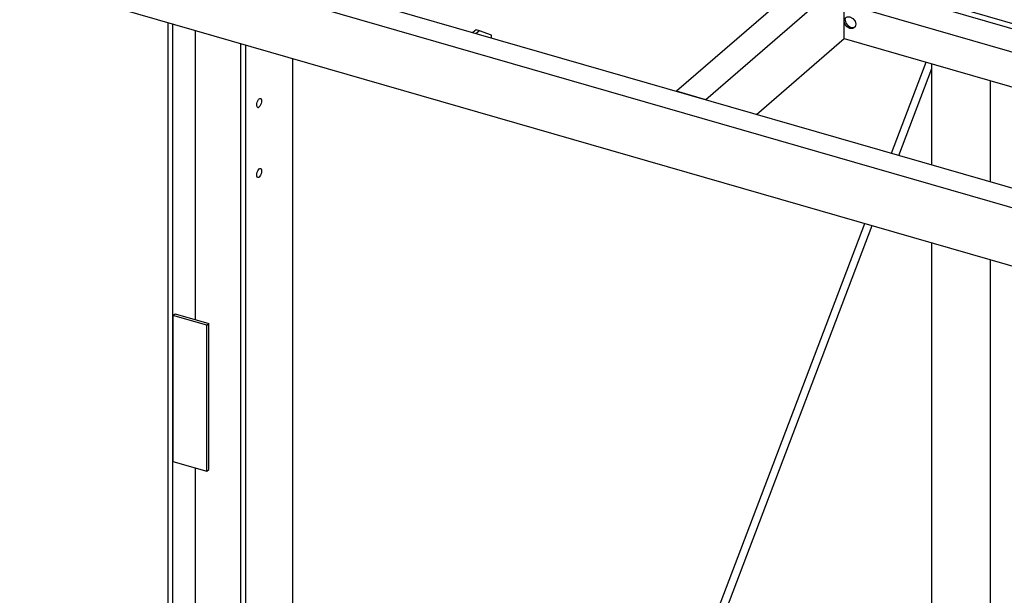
# Model space of a CAD drawing. Header units: millimetres. Extents: x -288865 to 11255, y 102926 to 380857.
# Tile 3 of 142: x -163568 to -162446, y 231786 to 232442. Entities that reach past the tile are written whole.
import ezdxf

# ---------------------------------------------------------------- set-up
doc = ezdxf.new("R2010")
doc.units = ezdxf.units.MM
doc.header["$MEASUREMENT"] = 0
doc.layers.add('TS_INNE_OBIEKTY', color=7, linetype='Continuous')
doc.layers.add('TS_LINIE_WIDOCZNE', color=7, linetype='Continuous')

# ---------------------------------------------------------------- blocks, each defined once
blk = doc.blocks.new('Part-68308383-1780 - 1330')
at = {"layer": 'TS_LINIE_WIDOCZNE', "color": 1, "linetype": 'Continuous'}
for p, q in [((1419.1, 6739.1), (1421.5, 6741.1)), ((1457.8, 6728), (1419.1, 6739.1)), ((1419.1, 6739.1), (1419.1, 6572.6)), ((1421.5, 6741.1), (1460.1, 6730)), ((1457.8, 6728), (1460.1, 6730)), ((1457.8, 6561.4), (1457.8, 6728)), ((1460.1, 6563.4), (1460.1, 6730)), ((1419.1, 6572.6), (1457.8, 6561.4)), ((1457.8, 6561.4), (1460.1, 6563.4))]:
    blk.add_line(p, q, dxfattribs=at)
blk = doc.blocks.new('Part-68308383-2283 - 1330')
at = {"layer": 'TS_LINIE_WIDOCZNE', "color": 1, "linetype": 'Continuous'}
for p, q in [((1764.6, 7065.2), (1760.9, 7061.9)), ((1768.6, 7064), (1764.6, 7065.2)), ((1768.6, 7064), (1764.9, 7060.8)), ((1782.1, 7059), (1768.6, 7064)), ((1782.1, 7055.8), (1782.1, 7059))]:
    blk.add_line(p, q, dxfattribs=at)
blk = doc.blocks.new('Bolt-68308383-3629 - 1330')
at = {"layer": 'TS_INNE_OBIEKTY', "color": 1, "linetype": 'Continuous'}
for p, q in [((1514.8, 6979.3), (1514.9, 6980.9)), ((1514.9, 6980.9), (1515.3, 6982.5)), ((1515.3, 6982.5), (1515.9, 6984.1)), ((1515.9, 6984.1), (1516.6, 6985.4)), ((1516.6, 6985.4), (1517.5, 6986.3)), ((1517.5, 6986.3), (1518.3, 6986.8)), ((1518.3, 6986.8), (1519.1, 6986.8)), ((1518.3, 6986.8), (1519.1, 6986.8)), ((1519.1, 6986.8), (1519.6, 6986.3)), ((1519.6, 6980.8), (1519.1, 6979.3)), ((1519.6, 6986.3), (1520, 6985.3)), ((1520, 6982.4), (1519.6, 6980.8)), ((1520, 6985.3), (1520.2, 6984)), ((1520.2, 6984), (1520, 6982.4)), ((1514.9, 6978), (1514.8, 6979.3)), ((1515.3, 6977), (1514.9, 6978)), ((1515.9, 6976.5), (1515.3, 6977)), ((1516.6, 6976.5), (1515.9, 6976.5)), ((1515.9, 6976.5), (1516.6, 6976.5)), ((1517.5, 6977), (1516.6, 6976.5)), ((1518.3, 6978), (1517.5, 6977)), ((1519.1, 6979.3), (1518.3, 6978)), ((1514.9, 6900.9), (1515.3, 6902.6)), ((1515.3, 6902.6), (1515.9, 6904.1)), ((1515.9, 6904.1), (1516.6, 6905.4)), ((1516.6, 6905.4), (1517.5, 6906.4)), ((1517.5, 6906.4), (1518.3, 6906.9)), ((1518.3, 6906.9), (1519.1, 6906.9)), ((1518.3, 6906.9), (1519.1, 6906.9)), ((1519.1, 6906.9), (1519.6, 6906.4)), ((1519.6, 6906.4), (1520, 6905.4)), ((1520, 6902.5), (1519.6, 6900.9)), ((1520, 6905.4), (1520.2, 6904.1)), ((1520.2, 6904.1), (1520, 6902.5)), ((1514.8, 6899.4), (1514.9, 6900.9)), ((1514.9, 6898.1), (1514.8, 6899.4)), ((1515.3, 6897.1), (1514.9, 6898.1)), ((1515.9, 6896.6), (1515.3, 6897.1)), ((1516.6, 6896.6), (1515.9, 6896.6)), ((1516.6, 6896.6), (1515.9, 6896.6)), ((1517.5, 6897.1), (1516.6, 6896.6)), ((1518.3, 6898), (1517.5, 6897.1)), ((1519.1, 6899.3), (1518.3, 6898)), ((1519.6, 6900.9), (1519.1, 6899.3))]:
    blk.add_line(p, q, dxfattribs=at)
blk = doc.blocks.new('Part-68308383-1756 - 1330')
at = {"layer": 'TS_LINIE_WIDOCZNE', "color": 1, "linetype": 'Continuous'}
for p, q in [((2297.7, 7258.7), (1993.1, 6994.9)), ((2297.7, 7258.7), (2331, 7249.1)), ((2331, 7249.1), (2026.4, 6985.3)), ((2331, 7249.1), (2331, 7182.5)), ((2241.8, 7105.2), (2331, 7182.5)), ((2084.1, 6968.6), (2184.2, 7055.3)), ((1993.1, 6994.9), (1993.1, 6994.9)), ((2026.4, 6985.3), (1993.1, 6994.9)), ((2026.4, 6985.3), (2026.4, 6985.3))]:
    blk.add_line(p, q, dxfattribs=at)
blk = doc.blocks.new('Part-68308383-2172 - 1330')
at = {"layer": 'TS_LINIE_WIDOCZNE', "color": 1, "linetype": 'Continuous'}
for p, q in [((2184.2, 7095.2), (2207.2, 7115.2)), ((2207.2, 7115.2), (3020.8, 6880.3)), ((2184.2, 7055.2), (2184.2, 7095.2)), ((2184.2, 7095.2), (2997.7, 6860.4)), ((2184.2, 7075.2), (2185.1, 7078.3)), ((2185.1, 7071.6), (2184.2, 7075.2)), ((2185.1, 7078.3), (2187.5, 7080)), ((2187.5, 7068.5), (2185.1, 7071.6)), ((2185.3, 7076.2), (2186.1, 7079.1)), ((2185.3, 7076.2), (2186.2, 7072.6)), ((2186.2, 7072.6), (2188.6, 7069.5)), ((2187.5, 7080), (2190.8, 7080)), ((2190.8, 7080), (2194.2, 7078.1)), ((2194.2, 7078.1), (2196.6, 7075)), ((2196.6, 7075), (2197.5, 7071.4)), ((2197.5, 7071.4), (2196.6, 7068.3)), ((2190.8, 7066.6), (2187.5, 7068.5)), ((2188.6, 7069.5), (2192, 7067.6)), ((2194.2, 7066.6), (2190.8, 7066.6)), ((2192, 7067.6), (2195.3, 7067.6)), ((2196.6, 7068.3), (2194.2, 7066.6)), ((2195.3, 7067.6), (2196.7, 7068.5)), ((2184.2, 7055.2), (2495.8, 6965.3)), ((2514.3, 6959.9), (2568.9, 6944.2)), ((2568.9, 6944.2), (2950.2, 6834.1))]:
    blk.add_line(p, q, dxfattribs=at)
blk = doc.blocks.new('Part-68308383-2090 - 1330')
at = {"layer": 'TS_LINIE_WIDOCZNE', "color": 1, "linetype": 'Continuous'}
for p, q in [((1263.6, 7205.5), (5290.7, 6043)), ((1244.4, 7188.8), (5271.5, 6026.3)), ((1244.4, 7122.2), (5271.5, 5959.7))]:
    blk.add_line(p, q, dxfattribs=at)
blk = doc.blocks.new('Part-68308383-1798 - 1330')
at = {"layer": 'TS_LINIE_WIDOCZNE', "color": 1, "linetype": 'Continuous'}
for p, q in [((2284.2, 6910.9), (2284.2, 7026.4)), ((2350.8, 6891.6), (2350.8, 7007.1)), ((2284.2, 5000.5), (2284.2, 6822.1)), ((2350.8, 4981.3), (2350.8, 6802.8))]:
    blk.add_line(p, q, dxfattribs=at)
blk = doc.blocks.new('Part-68308383-1781 - 1330')
at = {"layer": 'TS_LINIE_WIDOCZNE', "color": 1, "linetype": 'Continuous'}
for p, q in [((1413.5, 5016.1), (1413.5, 7073.4)), ((1419.1, 5014.4), (1419.1, 7071.8)), ((1445, 6734.3), (1445, 7064.3)), ((1496.4, 5098.7), (1496.4, 7049.4)), ((1502.1, 5097.1), (1502.1, 7047.8)), ((1555.9, 5339.5), (1555.9, 7032.3)), ((1445, 6101.5), (1445, 6565.1))]:
    blk.add_line(p, q, dxfattribs=at)
blk = doc.blocks.new('Part-68308383-1851 - 1330')
at = {"layer": 'TS_LINIE_WIDOCZNE', "color": 1, "linetype": 'Continuous'}
for p, q in [((2238.1, 6924.2), (2277.7, 7028.2)), ((2246.5, 6921.7), (2284.2, 7020.8)), ((1565.7, 5154.2), (2207.7, 6844.1)), ((1580, 5167.2), (2216.1, 6841.7))]:
    blk.add_line(p, q, dxfattribs=at)
blk = doc.blocks.new('Part-68308383-1935 - 1330')
at = {"layer": 'TS_LINIE_WIDOCZNE', "color": 1, "linetype": 'Continuous'}
for p, q in [((2284.2, 7137.4), (2250.9, 7108.6)), ((2422.6, 7103.4), (2373.1, 7117.7)), ((2250.9, 7102.6), (2250.9, 7108.6)), ((2250.9, 7108.6), (2384.1, 7070.1)), ((2384.1, 7070.1), (2422.6, 7103.4)), ((2384.7, 7064), (2422.6, 7096.8)), ((2422.6, 7096.8), (2422.6, 7103.4)), ((2384.1, 7064.1), (2384.1, 7070.1))]:
    blk.add_line(p, q, dxfattribs=at)

msp = doc.modelspace()

# ---------------------------------------------------------------- block references
for name in ['Part-68308383-1851 - 1330', 'Part-68308383-1781 - 1330', 'Part-68308383-1756 - 1330', 'Part-68308383-2090 - 1330', 'Part-68308383-1935 - 1330', 'Part-68308383-2172 - 1330', 'Part-68308383-2283 - 1330', 'Part-68308383-1798 - 1330', 'Bolt-68308383-3629 - 1330', 'Part-68308383-1780 - 1330']:
    msp.add_blockref(name, (-164812.9, 225365.8))

doc.saveas('drawing.dxf')
